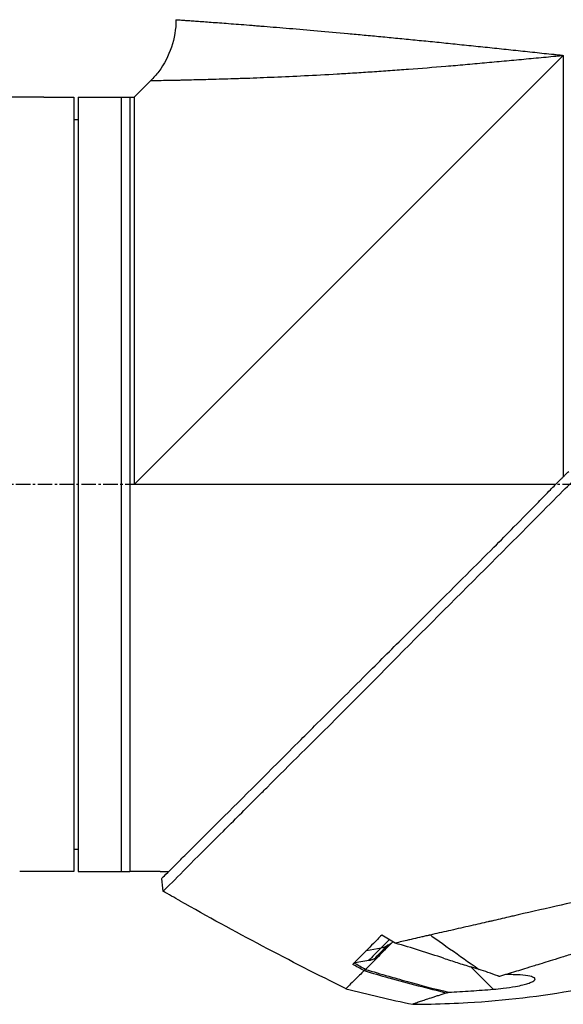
# Model space of a CAD drawing. Header units: millimetres. Extents: x 0 to 4378, y 0 to 2376.
# Tile 76 of 224: x 301 to 364, y 1579 to 1694. Entities that reach past the tile are written whole.
import ezdxf

# ---------------------------------------------------------------- set-up
doc = ezdxf.new("R2010")
doc.units = ezdxf.units.MM
doc.header["$LTSCALE"] = 0.2
doc.linetypes.add('CENTER2', pattern=[1.125, 0.75, -0.125, 0.125, -0.125])
doc.layers.add('02_Center Line', color=1, linetype='CENTER2')

# ---------------------------------------------------------------- blocks, each defined once
blk = doc.blocks.new('Blk$A04R2-4W24T')
for p, q in [((-116.25, 1033.48), (-116.25, 1033.48)), ((-156.25, 1029.7), (-156.25, 980.73)), ((-106.4, 979.85), (-156.25, 1029.7)), ((-106.4, 1024.85), (-108.32, 1026.77)), ((-99.9, 1024.85), (-106.4, 1024.85)), ((-105.9, 1024.85), (-105.9, 934.85)), ((-104.9, 1024.85), (-104.9, 934.85)), ((-99.9, 1024.85), (-99.9, 934.85)), ((-99.4, 1024.85), (-99.4, 934.85)), ((-96.4, 1024.85), (-99.4, 1024.85)), ((-95.9, 1024.85), (-84.98, 1024.85)), ((-99.4, 1022.24), (-99.9, 1022.25)), ((-155.37, 979.85), (-106.4, 979.85)), ((-99.4, 937.46), (-99.9, 937.45)), ((-109.4, 934.85), (-110.4, 934.85)), ((-108.9, 934.85), (-105.9, 934.85)), ((-99.9, 934.85), (-105.9, 934.85)), ((-99.4, 934.85), (-96.4, 934.85)), ((-95.9, 934.85), (-93.09, 934.85)), ((-109.56, 934.01), (-109.56, 934.01)), ((-155.92, 930.95), (-155.93, 930.95)), ((-151.36, 929.9), (-151.36, 929.9)), ((-133.37, 925.68), (-135.1, 926)), ((-134.98, 925.22), (-134.98, 925.22)), ((-134.76, 925), (-133.25, 923.49)), ((-133.88, 924.77), (-133.88, 924.77)), ((-145.51, 923.78), (-148.11, 921.18)), ((-133.15, 923.39), (-133.15, 923.39))]:
    blk.add_line(p, q)
for centre, major_axis, ratio, start_param, end_param in [((-304.98, 1272.68), (-370.15, -133.4), 0.996605, 1.739605, 1.745413), ((-168.2, 1013.55), (-175.69, -92.5), 0.499327, 1.51993, 1.629791), ((-97.34, 957.37), (-100.29, -70.55), 0.00513, 5.157056, 5.172107), ((-1566.99, 3330.47), (2724.79, -633.85), 0.999787, 5.477557, 5.478207), ((-143.07, 925.88), (-6.87, -4.86), 0.000021, 5.078449, 5.228203), ((-159.24, 950.41), (28.2, -29.05), 0.006602, 5.89112, 5.905046), ((-560.84, 1707.32), (-783.25, -429.06), 1, 1.569107, 1.570796)]:
    blk.add_ellipse(centre, major_axis=major_axis, ratio=ratio, start_param=start_param, end_param=end_param)
for points, knots in [([(-111.25, 1033.84), (-111.25, 1033.84), (-111.25, 1033.84), (-111.26, 1033.84), (-111.27, 1033.84), (-111.29, 1033.84), (-111.3, 1033.84), (-111.34, 1033.84), (-111.4, 1033.83), (-111.47, 1033.83), (-111.54, 1033.82), (-111.63, 1033.82), (-111.74, 1033.81), (-111.84, 1033.8), (-111.97, 1033.79), (-112.11, 1033.78), (-112.26, 1033.77), (-112.42, 1033.76), (-112.59, 1033.75), (-112.77, 1033.74), (-112.97, 1033.72), (-113.19, 1033.71), (-113.29, 1033.7), (-113.4, 1033.69), (-113.52, 1033.68), (-113.52, 1033.68), (-113.52, 1033.68), (-113.52, 1033.68), (-113.64, 1033.67), (-113.76, 1033.67), (-113.88, 1033.66), (-113.88, 1033.66), (-113.88, 1033.66), (-113.88, 1033.66), (-114.13, 1033.64), (-114.4, 1033.62), (-114.68, 1033.6), (-114.68, 1033.6), (-114.68, 1033.6), (-114.69, 1033.6), (-114.97, 1033.58), (-115.26, 1033.56), (-115.58, 1033.53), (-115.58, 1033.53), (-115.58, 1033.53), (-115.58, 1033.53), (-115.89, 1033.51), (-116.22, 1033.49), (-116.56, 1033.46), (-116.57, 1033.46), (-116.57, 1033.46), (-116.57, 1033.46), (-116.92, 1033.43), (-117.27, 1033.41), (-117.65, 1033.38), (-117.65, 1033.38), (-117.65, 1033.38), (-117.66, 1033.38), (-118.03, 1033.35), (-118.42, 1033.32), (-118.83, 1033.29), (-118.83, 1033.29), (-118.83, 1033.29), (-118.84, 1033.29), (-119.24, 1033.26), (-119.66, 1033.22), (-120.1, 1033.19), (-120.1, 1033.19), (-120.11, 1033.19), (-120.11, 1033.19), (-120.33, 1033.17), (-120.55, 1033.15), (-120.77, 1033.13), (-121, 1033.12), (-121.23, 1033.1), (-121.47, 1033.08), (-121.47, 1033.08), (-121.47, 1033.08), (-121.48, 1033.08), (-121.94, 1033.04), (-122.42, 1033), (-122.91, 1032.96), (-122.92, 1032.96), (-122.92, 1032.96), (-122.93, 1032.96), (-123.42, 1032.92), (-123.92, 1032.88), (-124.43, 1032.83), (-124.44, 1032.83), (-124.44, 1032.83), (-124.45, 1032.83), (-125.48, 1032.75), (-126.56, 1032.65), (-127.69, 1032.55), (-127.69, 1032.55), (-127.7, 1032.55), (-127.7, 1032.55), (-128.83, 1032.45), (-130.01, 1032.35), (-131.23, 1032.24), (-131.24, 1032.24), (-131.24, 1032.23), (-131.25, 1032.23), (-131.86, 1032.18), (-132.48, 1032.12), (-133.11, 1032.06), (-133.11, 1032.06), (-133.12, 1032.06), (-133.12, 1032.06), (-133.75, 1032), (-134.39, 1031.94), (-135.03, 1031.88), (-135.04, 1031.88), (-135.04, 1031.88), (-135.05, 1031.88), (-135.69, 1031.82), (-136.34, 1031.75), (-136.99, 1031.69), (-137, 1031.69), (-137.01, 1031.69), (-137.01, 1031.69), (-137.67, 1031.62), (-138.33, 1031.56), (-139, 1031.49), (-139.01, 1031.49), (-139.01, 1031.49), (-139.02, 1031.49), (-139.69, 1031.43), (-140.36, 1031.36), (-141.05, 1031.29), (-141.05, 1031.29), (-141.06, 1031.29), (-141.06, 1031.29), (-141.74, 1031.22), (-142.44, 1031.15), (-143.13, 1031.08), (-143.14, 1031.08), (-143.14, 1031.08), (-143.15, 1031.08), (-143.84, 1031), (-144.55, 1030.93), (-145.26, 1030.86), (-145.26, 1030.86), (-145.27, 1030.86), (-145.27, 1030.86), (-145.99, 1030.78), (-146.71, 1030.71), (-147.44, 1030.63), (-148.16, 1030.56), (-148.89, 1030.48), (-149.62, 1030.4), (-150.35, 1030.33), (-151.09, 1030.25), (-151.82, 1030.17), (-152.19, 1030.13), (-152.56, 1030.09), (-152.93, 1030.05), (-153.3, 1030.01), (-153.66, 1029.97), (-154.03, 1029.93), (-154.4, 1029.9), (-154.77, 1029.86), (-155.14, 1029.82), (-155.33, 1029.8), (-155.51, 1029.78), (-155.7, 1029.76), (-155.88, 1029.74), (-156.07, 1029.72), (-156.25, 1029.7)], [0.07060728, 0.07060728, 0.07060728, 0.07060728, 0.07170361, 0.07170361, 0.07170361, 0.07280828, 0.07280828, 0.07280828, 0.07501635, 0.07501635, 0.07501635, 0.07721945, 0.07721945, 0.07721945, 0.07943249, 0.07943249, 0.07943249, 0.08163213, 0.08163213, 0.08163213, 0.08384862, 0.08384862, 0.08384862, 0.08494202, 0.08494202, 0.08494202, 0.08495266, 0.08495266, 0.08495266, 0.08604529, 0.08604529, 0.08604529, 0.08605669, 0.08605669, 0.08605669, 0.08825193, 0.08825193, 0.08825193, 0.08826476, 0.08826476, 0.08826476, 0.09045866, 0.09045866, 0.09045866, 0.09047283, 0.09047283, 0.09047283, 0.09266548, 0.09266548, 0.09266548, 0.0926809, 0.0926809, 0.0926809, 0.09487241, 0.09487241, 0.09487241, 0.09488896, 0.09488896, 0.09488896, 0.09707944, 0.09707944, 0.09707944, 0.09709703, 0.09709703, 0.09709703, 0.0992866, 0.0992866, 0.0992866, 0.0993051, 0.0993051, 0.0993051, 0.10038972, 0.10038972, 0.10038972, 0.10149384, 0.10149384, 0.10149384, 0.10151317, 0.10151317, 0.10151317, 0.10370128, 0.10370128, 0.10370128, 0.10372124, 0.10372124, 0.10372124, 0.10590889, 0.10590889, 0.10590889, 0.10592931, 0.10592931, 0.10592931, 0.11032469, 0.11032469, 0.11032469, 0.11034544, 0.11034544, 0.11034544, 0.11474132, 0.11474132, 0.11474132, 0.11476158, 0.11476158, 0.11476158, 0.11694994, 0.11694994, 0.11694994, 0.11696965, 0.11696965, 0.11696965, 0.11915879, 0.11915879, 0.11915879, 0.11917771, 0.11917771, 0.11917771, 0.12136786, 0.12136786, 0.12136786, 0.12138578, 0.12138578, 0.12138578, 0.12357717, 0.12357717, 0.12357717, 0.12359385, 0.12359385, 0.12359385, 0.12578671, 0.12578671, 0.12578671, 0.12580192, 0.12580192, 0.12580192, 0.12799646, 0.12799646, 0.12799646, 0.12800999, 0.12800999, 0.12800999, 0.13020641, 0.13020641, 0.13020641, 0.13021805, 0.13021805, 0.13021805, 0.13242612, 0.13242612, 0.13242612, 0.13463419, 0.13463419, 0.13463419, 0.13684226, 0.13684226, 0.13684226, 0.13794629, 0.13794629, 0.13794629, 0.13905033, 0.13905033, 0.13905033, 0.14015436, 0.14015436, 0.14015436, 0.14070638, 0.14070638, 0.14070638, 0.1412584, 0.1412584, 0.1412584, 0.1412584]), ([(-111.25, 1033.84), (-111.25, 1032.76), (-111.07, 1031.67), (-110.38, 1029.64), (-109.88, 1028.67), (-108.96, 1027.45), (-108.65, 1027.1), (-108.32, 1026.77)], [0, 0, 0, 0, 0.3242583, 0.3242583, 0.6426929, 0.6426929, 0.7824853, 0.7824853, 0.7824853, 0.7824853]), ([(-108.32, 1026.77), (-108.32, 1026.77), (-108.32, 1026.77), (-108.36, 1026.77), (-108.54, 1026.77), (-108.84, 1026.78), (-109.38, 1026.79), (-110.06, 1026.8), (-110.79, 1026.82), (-111.19, 1026.82), (-111.61, 1026.83), (-112.21, 1026.85), (-113.03, 1026.87), (-114.11, 1026.89), (-115.29, 1026.92), (-116.57, 1026.96), (-117.72, 1027), (-118.69, 1027.03), (-119.7, 1027.06), (-121.02, 1027.11), (-123.21, 1027.2), (-126.14, 1027.33), (-129, 1027.49), (-130.98, 1027.6), (-132.33, 1027.69), (-134.05, 1027.8), (-136.14, 1027.94), (-138.97, 1028.15), (-141.87, 1028.38), (-144.84, 1028.63), (-147.1, 1028.84), (-149.37, 1029.05), (-151.66, 1029.26), (-153.57, 1029.44), (-154.91, 1029.57), (-155.68, 1029.64), (-156.06, 1029.68), (-156.25, 1029.7)], [0.07327246, 0.07327246, 0.07327246, 0.07327246, 0.0732784, 0.0755701, 0.07786179, 0.08015349, 0.08244518, 0.08702857, 0.08817442, 0.08932027, 0.09046611, 0.09161196, 0.09390366, 0.09619535, 0.09848705, 0.10077874, 0.10307044, 0.10421629, 0.10536213, 0.10765383, 0.10994553, 0.11452892, 0.11911231, 0.12025815, 0.121404, 0.1236957, 0.12598739, 0.12827909, 0.13286248, 0.13515417, 0.13744587, 0.13973756, 0.14202926, 0.14432096, 0.1454668, 0.14603973, 0.14661265, 0.14661265, 0.14661265, 0.14661265]), ([(-109.74, 932.56), (-109.74, 932.57), (-109.89, 932.68), (-111.54, 934.34), (-112.56, 935.39), (-114.71, 937.54), (-115.7, 938.51), (-117.36, 940.16), (-117.99, 940.8), (-119.29, 942.1), (-119.96, 942.77), (-121.04, 943.85), (-121.41, 944.22), (-124.55, 947.37), (-127.25, 950.02), (-131.42, 954.18), (-134.44, 957.25), (-141.9, 964.75), (-145.54, 968.37), (-152.43, 975.26), (-154.85, 977.75), (-157.73, 980.58), (-159.67, 982.43), (-164.1, 986.87), (-165.95, 988.75), (-172.37, 995.25), (-175.92, 998.76), (-179.74, 1002.58), (-181.07, 1003.91), (-184.83, 1007.67), (-187.2, 1010.04), (-193.84, 1016.68), (-197, 1019.85), (-199.79, 1022.62), (-200.39, 1023.21), (-201.68, 1024.49), (-202.3, 1025.1), (-203.13, 1025.94), (-203.35, 1026.17), (-203.35, 1026.17)], [0.007059, 0.007059, 0.007059, 0.007059, 0.615438, 0.615438, 1.069569, 1.069569, 1.371276, 1.371276, 1.544721, 1.544721, 1.716113, 1.716113, 1.805171, 1.805171, 2.453917, 2.453917, 3.119268, 3.119268, 3.710855, 3.710855, 4.236876, 4.236876, 4.642605, 4.642605, 4.934699, 4.934699, 5.667174, 5.667174, 6.066186, 6.066186, 6.818123, 6.818123, 8.314738, 8.314738, 8.772171, 8.772171, 9.455351, 9.455351, 10.137965, 10.137965, 10.137965, 10.137965]), ([(-106.4, 1024.85), (-106.4, 1024.85), (-106.4, 1024.78), (-106.4, 1024.5), (-106.4, 1024.28), (-106.4, 1023.72), (-106.4, 1023.37), (-106.4, 1022.52), (-106.4, 1022.04), (-106.4, 1020.93), (-106.4, 1020.31), (-106.4, 1018.94), (-106.4, 1018.2), (-106.4, 1016.59), (-106.4, 1015.72), (-106.4, 1013.88), (-106.4, 1012.91), (-106.4, 1010.85), (-106.4, 1009.78), (-106.4, 1007.66), (-106.4, 1006.62), (-106.4, 1003.69), (-106.4, 1001.72), (-106.4, 998.91), (-106.4, 998.14), (-106.4, 995.97), (-106.4, 994.57), (-106.4, 991), (-106.4, 988.81), (-106.4, 984.38), (-106.4, 982.15), (-106.4, 979.89), (-106.4, 979.87), (-106.4, 979.85)], [7.065101, 7.065101, 7.065101, 7.065101, 7.503081, 7.503081, 7.941245, 7.941245, 8.379363, 8.379363, 8.81754, 8.81754, 9.255686, 9.255686, 9.693876, 9.693876, 10.132032, 10.132032, 10.570233, 10.570233, 11.008387, 11.008387, 11.398553, 11.398553, 12.081509, 12.081509, 12.337551, 12.337551, 12.785597, 12.785597, 13.457918, 13.457918, 14.130202, 14.130202, 14.135687, 14.135687, 14.135687, 14.135687]), ([(-95.9, 1024.85), (-95.9, 1024.85), (-95.91, 1024.85), (-95.96, 1024.85), (-96, 1024.85), (-96.09, 1024.85), (-96.15, 1024.85), (-96.27, 1024.85), (-96.34, 1024.85), (-96.4, 1024.85)], [0.075338, 0.075338, 0.075338, 0.075338, 0.09417251, 0.09417251, 0.11300701, 0.11300701, 0.13184151, 0.13184151, 0.15067601, 0.15067601, 0.15067601, 0.15067601]), ([(-154.76, 979.22), (-154.94, 979.41), (-155.13, 979.61), (-155.42, 979.9), (-155.52, 980), (-155.69, 980.17), (-155.75, 980.24), (-155.88, 980.36), (-155.94, 980.43), (-156.08, 980.56), (-156.16, 980.64), (-156.33, 980.81), (-156.42, 980.9), (-156.63, 981.11), (-156.76, 981.23), (-156.88, 981.35)], [0.0002958, 0.0002958, 0.0002958, 0.0002958, 0.0803707, 0.0803707, 0.1241416, 0.1241416, 0.1519625, 0.1519625, 0.1775479, 0.1775479, 0.210957, 0.210957, 0.2493552, 0.2493552, 0.3001905, 0.3001905, 0.3001905, 0.3001905]), ([(-109.56, 934.01), (-109.56, 934.02), (-109.57, 934.03), (-109.73, 934.19), (-110.25, 934.71), (-111.45, 935.9), (-111.83, 936.28), (-112.74, 937.19), (-113.27, 937.72), (-114.61, 939.05), (-115.46, 939.9), (-118.99, 943.41), (-122.14, 946.57), (-126.15, 950.56), (-126.75, 951.17), (-129.18, 953.59), (-131.07, 955.47), (-134.46, 958.85), (-135.94, 960.34), (-139.92, 964.3), (-142.46, 966.81), (-146.05, 970.41), (-147.12, 971.47), (-148.96, 973.32), (-149.74, 974.11), (-151.47, 975.86), (-152.42, 976.82), (-153.83, 978.27), (-154.29, 978.74), (-154.76, 979.22)], [-8.584088, -8.584088, -8.584088, -8.584088, -8.41957, -8.41957, -7.405825, -7.405825, -7.009362, -7.009362, -6.570806, -6.570806, -5.993954, -5.993954, -4.313633, -4.313633, -4.020302, -4.020302, -3.14591, -3.14591, -2.482877, -2.482877, -1.393563, -1.393563, -0.939479, -0.939479, -0.605419, -0.605419, -0.199748, -0.199748, -0.000287, -0.000287, -0.000287, -0.000287]), ([(-203.71, 941.89), (-203.71, 941.89), (-203.68, 941.89), (-203.61, 941.87), (-203.55, 941.86), (-203.45, 941.84), (-203.32, 941.81), (-203.29, 941.8), (-203.26, 941.79), (-203.23, 941.79), (-202.98, 941.73), (-202.64, 941.65), (-202.25, 941.56), (-202.15, 941.54), (-202.04, 941.51), (-201.93, 941.49), (-201.54, 941.4), (-201.1, 941.3), (-200.59, 941.18), (-199.94, 941.03), (-199.2, 940.86), (-198.37, 940.67), (-198.01, 940.59), (-197.62, 940.5), (-197.22, 940.41), (-196.71, 940.29), (-196.18, 940.17), (-195.63, 940.04), (-194.62, 939.81), (-193.53, 939.56), (-192.4, 939.3), (-191.64, 939.13), (-190.86, 938.95), (-190.06, 938.77), (-189.61, 938.66), (-189.17, 938.56), (-188.71, 938.46), (-187.38, 938.15), (-186.02, 937.84), (-184.64, 937.52), (-183.42, 937.25), (-182.19, 936.96), (-180.96, 936.68), (-179.24, 936.29), (-177.55, 935.9), (-175.92, 935.52), (-175.79, 935.5), (-175.66, 935.47), (-175.53, 935.44), (-175.13, 935.34), (-174.72, 935.25), (-174.32, 935.16), (-173.91, 935.07), (-173.51, 934.97), (-173.1, 934.88), (-172.69, 934.79), (-172.28, 934.69), (-171.87, 934.6), (-171.48, 934.51), (-171.08, 934.42), (-170.68, 934.33), (-170.67, 934.32), (-170.65, 934.32), (-170.64, 934.32), (-168.92, 933.92), (-167.24, 933.54), (-165.61, 933.17), (-163.85, 932.76), (-162.15, 932.37), (-160.52, 932), (-160.37, 931.96), (-160.22, 931.93), (-160.07, 931.9), (-158.49, 931.53), (-156.94, 931.18), (-155.44, 930.84), (-153.7, 930.44), (-152.02, 930.06), (-150.41, 929.69), (-150.24, 929.65), (-150.07, 929.61), (-149.9, 929.57), (-149.25, 929.42), (-148.59, 929.26), (-147.94, 929.11), (-147.79, 929.08), (-147.65, 929.05), (-147.51, 929.01), (-146.9, 928.87), (-146.25, 928.72), (-145.5, 928.55), (-145.4, 928.53), (-145.29, 928.5), (-145.19, 928.48), (-144.44, 928.31), (-143.66, 928.13), (-142.91, 927.96), (-142.18, 927.8), (-141.48, 927.64), (-140.8, 927.48)], [0, 0, 0, 0, 0.0293646, 0.0293646, 0.0293646, 0.0566154, 0.0566154, 0.0566154, 0.0625, 0.0625, 0.0625, 0.1118856, 0.1118856, 0.1118856, 0.125, 0.125, 0.125, 0.1687706, 0.1687706, 0.1687706, 0.2250488, 0.2250488, 0.2250488, 0.25, 0.25, 0.25, 0.2807426, 0.2807426, 0.2807426, 0.3373462, 0.3373462, 0.3373462, 0.375, 0.375, 0.375, 0.394127, 0.394127, 0.394127, 0.4504604, 0.4504604, 0.4504604, 0.5, 0.5, 0.5, 0.5625, 0.5625, 0.5625, 0.5671142, 0.5671142, 0.5671142, 0.581501, 0.581501, 0.581501, 0.5960263, 0.5960263, 0.5960263, 0.6106942, 0.6106942, 0.6106942, 0.625, 0.625, 0.625, 0.6254725, 0.6254725, 0.6254725, 0.6826656, 0.6826656, 0.6826656, 0.7442648, 0.7442648, 0.7442648, 0.75, 0.75, 0.75, 0.8049855, 0.8049855, 0.8049855, 0.8682916, 0.8682916, 0.8682916, 0.875, 0.875, 0.875, 0.9005062, 0.9005062, 0.9005062, 0.90625, 0.90625, 0.90625, 0.9336735, 0.9336735, 0.9336735, 0.9375, 0.9375, 0.9375, 0.9693103, 0.9693103, 0.9693103, 1, 1, 1, 1]), ([(-200.47, 938.75), (-200.47, 938.75), (-200.47, 938.75), (-200.38, 938.72), (-200.33, 938.71), (-200.27, 938.7), (-200.21, 938.68), (-200.18, 938.67), (-200.15, 938.66), (-200.12, 938.66), (-199.96, 938.62), (-199.74, 938.56), (-199.46, 938.48), (-199.35, 938.45), (-199.23, 938.41), (-199.1, 938.38), (-198.84, 938.3), (-198.55, 938.22), (-198.22, 938.12), (-197.79, 937.99), (-197.29, 937.84), (-196.74, 937.68), (-196.67, 937.65), (-196.6, 937.63), (-196.52, 937.61), (-195.66, 937.34), (-195, 937.14), (-194.73, 937.06), (-194.7, 937.05), (-194.59, 937.02), (-194.39, 936.95), (-194.03, 936.84), (-193.38, 936.64), (-192.32, 936.31), (-192.17, 936.26), (-192.01, 936.22), (-191.86, 936.17), (-190.96, 935.88), (-189.99, 935.58), (-188.97, 935.26), (-188.19, 935.01), (-187.37, 934.75), (-186.52, 934.49), (-186.26, 934.4), (-186.01, 934.33), (-185.77, 934.25), (-184.15, 933.74), (-182.96, 933.36), (-182.32, 933.15), (-182.23, 933.12), (-182.15, 933.1), (-182.08, 933.08), (-181.6, 932.92), (-180.48, 932.57), (-178.65, 931.98), (-178.24, 931.85), (-177.79, 931.71), (-177.3, 931.55), (-176.41, 931.27), (-175.59, 931), (-174.84, 930.77), (-173.86, 930.45), (-173.01, 930.18), (-172.3, 929.95), (-171.82, 929.79), (-171.37, 929.65), (-170.96, 929.52), (-170.52, 929.38), (-170.13, 929.25), (-169.77, 929.14), (-169.51, 929.06), (-169.25, 928.97), (-168.99, 928.89), (-168.57, 928.76), (-168.16, 928.63), (-167.74, 928.5), (-167.57, 928.45), (-167.39, 928.39), (-167.22, 928.34), (-166.59, 928.14), (-165.94, 927.94), (-165.29, 927.74), (-164.5, 927.49), (-163.69, 927.25), (-162.88, 927), (-162.65, 926.92), (-162.42, 926.85), (-162.19, 926.78), (-161.63, 926.61), (-161.07, 926.44), (-160.51, 926.26), (-159.73, 926.02), (-158.95, 925.78), (-158.19, 925.55), (-157.92, 925.46), (-157.65, 925.38), (-157.38, 925.3), (-156.86, 925.14), (-156.38, 924.99), (-155.95, 924.86), (-155.04, 924.57), (-154.33, 924.35), (-153.8, 924.19), (-153.4, 924.07), (-153.1, 923.98), (-152.9, 923.91), (-152.51, 923.79), (-152.12, 923.67), (-151.74, 923.55), (-151.43, 923.46), (-151.12, 923.36), (-150.81, 923.27), (-150.32, 923.12), (-150, 923.02), (-149.81, 922.96), (-149.81, 922.96), (-149.8, 922.95), (-149.79, 922.95), (-149.47, 922.85), (-149.15, 922.76), (-148.84, 922.66)], [-1, -1, -1, -1, -0.967857, -0.967857, -0.967857, -0.948942, -0.948942, -0.948942, -0.935714, -0.935714, -0.935714, -0.889625, -0.889625, -0.889625, -0.871429, -0.871429, -0.871429, -0.83445, -0.83445, -0.83445, -0.785714, -0.785714, -0.785714, -0.781613, -0.781613, -0.781613, -0.732143, -0.732143, -0.732143, -0.713138, -0.713138, -0.713138, -0.678571, -0.678571, -0.678571, -0.668891, -0.668891, -0.668891, -0.613661, -0.613661, -0.613661, -0.571429, -0.571429, -0.571429, -0.563197, -0.563197, -0.563197, -0.507759, -0.507759, -0.507759, -0.5, -0.5, -0.5, -0.441747, -0.441747, -0.441747, -0.428571, -0.428571, -0.428571, -0.397698, -0.397698, -0.397698, -0.357143, -0.357143, -0.357143, -0.339649, -0.339649, -0.339649, -0.321429, -0.321429, -0.321429, -0.310561, -0.310561, -0.310561, -0.292949, -0.292949, -0.292949, -0.285714, -0.285714, -0.285714, -0.258021, -0.258021, -0.258021, -0.223914, -0.223914, -0.223914, -0.214286, -0.214286, -0.214286, -0.189719, -0.189719, -0.189719, -0.155218, -0.155218, -0.155218, -0.142857, -0.142857, -0.142857, -0.12766, -0.12766, -0.12766, -0.095508, -0.095508, -0.095508, -0.071429, -0.071429, -0.071429, -0.051836, -0.051836, -0.051836, -0.035714, -0.035714, -0.035714, -0.017857, -0.017857, -0.017857, -0.017513, -0.017513, -0.017513, 0, 0, 0, 0]), ([(-109.4, 934.85), (-109.4, 934.85), (-109.39, 934.85), (-109.34, 934.85), (-109.3, 934.85), (-109.21, 934.85), (-109.15, 934.85), (-109.03, 934.85), (-108.96, 934.85), (-108.9, 934.85)], [0.075338, 0.075338, 0.075338, 0.075338, 0.09417251, 0.09417251, 0.11300701, 0.11300701, 0.13184151, 0.13184151, 0.15067601, 0.15067601, 0.15067601, 0.15067601]), ([(-96.4, 934.85), (-96.34, 934.85), (-96.27, 934.85), (-96.15, 934.85), (-96.09, 934.85), (-96, 934.85), (-95.96, 934.85), (-95.91, 934.85), (-95.9, 934.85), (-95.9, 934.85)], [-0.15067601, -0.15067601, -0.15067601, -0.15067601, -0.13184151, -0.13184151, -0.11300701, -0.11300701, -0.09417251, -0.09417251, -0.075338, -0.075338, -0.075338, -0.075338]), ([(-138.75, 919.43), (-138.75, 919.43), (-138.75, 919.43), (-138.75, 919.43), (-138.75, 919.43), (-138.76, 919.43), (-138.76, 919.43), (-138.77, 919.43), (-138.77, 919.43), (-138.8, 919.43), (-138.81, 919.43), (-138.88, 919.43), (-138.94, 919.43), (-139.15, 919.43), (-139.3, 919.43), (-139.94, 919.44), (-140.41, 919.45), (-142.31, 919.49), (-143.73, 919.55), (-149.41, 919.88), (-153.67, 920.38), (-164.74, 922.38), (-171.52, 924.35), (-177.95, 927.04)], [0, 0, 0, 0, 0.000147, 0.000147, 0.000594, 0.000594, 0.001179, 0.001179, 0.002934, 0.002934, 0.0082, 0.0082, 0.023997, 0.023997, 0.071389, 0.071389, 0.213567, 0.213567, 0.640161, 0.640161, 1.92187, 1.92187, 4.014331, 4.014331, 4.014331, 4.014331]), ([(-140.8, 927.48), (-140.78, 927.48), (-140.73, 927.47), (-140.64, 927.44), (-140.59, 927.43), (-140.47, 927.4), (-140.38, 927.39), (-140.13, 927.33), (-139.97, 927.29), (-139.47, 927.18), (-139.15, 927.1), (-138.65, 926.99), (-138.47, 926.95), (-138.02, 926.84), (-137.76, 926.78), (-137.23, 926.66), (-136.97, 926.6), (-136.72, 926.54)], [0.0000014, 0.0000014, 0.0000014, 0.0000014, 0.0098251, 0.0098251, 0.017126, 0.017126, 0.0317085, 0.0317085, 0.0608135, 0.0608135, 0.1188975, 0.1188975, 0.1517103, 0.1517103, 0.2002367, 0.2002367, 0.248284, 0.248284, 0.248284, 0.248284]), ([(-135.15, 927.48), (-134.82, 927.14), (-134.5, 926.81), (-133.91, 926.22), (-133.63, 925.94), (-133.37, 925.68)], [0.000001, 0.000001, 0.000001, 0.000001, 0.2409557, 0.2409557, 0.4659452, 0.4659452, 0.4659452, 0.4659452]), ([(-142.33, 924.8), (-141.48, 925.07), (-140.52, 925.38), (-138.61, 925.98), (-137.68, 926.26), (-136.72, 926.54)], [-0.6290462, -0.6290462, -0.6290462, -0.6290462, -0.3030235, -0.3030235, -0.000001, -0.000001, -0.000001, -0.000001]), ([(-136.24, 926.51), (-136.26, 926.53), (-136.29, 926.55), (-136.31, 926.57), (-136.36, 926.61), (-136.41, 926.65), (-136.46, 926.7)], [0, 0, 0, 0, 0.2942521, 0.2942521, 0.2942521, 0.9934241, 0.9934241, 0.9934241, 0.9934241]), ([(-133.37, 925.68), (-133.36, 925.67), (-133.34, 925.65), (-133.31, 925.61), (-133.29, 925.59), (-133.24, 925.54), (-133.21, 925.51), (-133.11, 925.41), (-133.05, 925.35), (-132.86, 925.15), (-132.73, 925.03), (-132.49, 924.78), (-132.38, 924.67), (-132.21, 924.5), (-132.15, 924.44), (-132.07, 924.36), (-132.04, 924.33), (-132, 924.29), (-131.99, 924.27), (-131.96, 924.24), (-131.94, 924.23), (-131.93, 924.22)], [0.0000105, 0.0000105, 0.0000105, 0.0000105, 0.0113252, 0.0113252, 0.0208026, 0.0208026, 0.0397874, 0.0397874, 0.077882, 0.077882, 0.1546154, 0.1546154, 0.230546, 0.230546, 0.2688391, 0.2688391, 0.2880734, 0.2880734, 0.2977133, 0.2977133, 0.309278, 0.309278, 0.309278, 0.309278]), ([(-142.33, 924.8), (-142.87, 924.62), (-143.39, 924.45), (-144.45, 924.11), (-144.98, 923.94), (-145.51, 923.78)], [-0.3335568, -0.3335568, -0.3335568, -0.3335568, -0.1665993, -0.1665993, -0.0000015, -0.0000015, -0.0000015, -0.0000015]), ([(-134.98, 925.22), (-134.96, 925.19), (-134.93, 925.17), (-134.86, 925.1), (-134.84, 925.08), (-134.83, 925.07)], [-0.00980477, -0.00980477, -0.00980477, -0.00980477, -0.005935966, -0.005935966, -0.000001, -0.000001, -0.000001, -0.000001]), ([(-134.83, 925.07), (-134.82, 925.05), (-134.81, 925.04), (-134.78, 925.02), (-134.77, 925.01), (-134.76, 925)], [-0.009107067, -0.009107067, -0.009107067, -0.009107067, -0.004553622, -0.004553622, -0.000000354, -0.000000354, -0.000000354, -0.000000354]), ([(-134.29, 924.71), (-134.32, 924.72), (-134.42, 924.77), (-134.66, 924.92), (-134.74, 924.98), (-134.76, 925)], [0.00000102, 0.00000102, 0.00000102, 0.00000102, 0.01023425, 0.01023425, 0.02028618, 0.02028618, 0.02028618, 0.02028618]), ([(-134.29, 924.71), (-134.19, 924.66), (-134.07, 924.61), (-133.86, 924.55), (-133.74, 924.52), (-133.63, 924.51)], [-0.06836103, -0.06836103, -0.06836103, -0.06836103, -0.03410163, -0.03410163, -0.00000017, -0.00000017, -0.00000017, -0.00000017]), ([(-133.63, 924.51), (-133.34, 924.46), (-133.03, 924.41), (-132.41, 924.3), (-132.15, 924.26), (-131.93, 924.22)], [-0.1238392, -0.1238392, -0.1238392, -0.1238392, -0.0656965, -0.0656965, 0, 0, 0, 0]), ([(-148.65, 922.73), (-148.27, 922.87), (-147.88, 923.01), (-147.15, 923.26), (-146.8, 923.37), (-146.46, 923.48)], [-0.2327954, -0.2327954, -0.2327954, -0.2327954, -0.1091652, -0.1091652, -0.0000023, -0.0000023, -0.0000023, -0.0000023]), ([(-146.46, 923.48), (-146.3, 923.54), (-146.14, 923.59), (-145.83, 923.69), (-145.67, 923.73), (-145.51, 923.78)], [0.00000973, 0.00000973, 0.00000973, 0.00000973, 0.04985193, 0.04985193, 0.09909559, 0.09909559, 0.09909559, 0.09909559]), ([(-133.25, 923.49), (-134.16, 923.22), (-135.06, 922.95), (-136.28, 922.6), (-136.59, 922.51), (-137.31, 922.31), (-137.72, 922.19), (-139.72, 921.64), (-141.32, 921.23), (-142.92, 920.83)], [0.000011, 0.000011, 0.000011, 0.000011, 0.283245, 0.283245, 0.37959, 0.37959, 0.507687, 0.507687, 1.002395, 1.002395, 1.002395, 1.002395]), ([(-133.1, 923.34), (-134.07, 923.05), (-135.02, 922.78), (-135.96, 922.52), (-135.96, 922.52), (-138.29, 921.87), (-140.53, 921.29), (-142.71, 920.76)], [0, 0, 0, 0, 0.298752, 0.298752, 0.299152, 0.299152, 1, 1, 1, 1]), ([(-133.25, 923.49), (-133.21, 923.52), (-132.81, 923.73), (-132.37, 923.98), (-132.15, 924.1), (-131.93, 924.22)], [-0.150805, -0.150805, -0.150805, -0.150805, -0.0754068, -0.0754068, 0, 0, 0, 0]), ([(-133.1, 923.34), (-132.92, 923.16), (-132.75, 922.99), (-132.59, 922.83), (-132.26, 922.5), (-131.99, 922.23), (-131.77, 922.01), (-131.75, 921.99), (-131.73, 921.98), (-131.71, 921.96), (-131.47, 921.72), (-131.29, 921.54), (-131.18, 921.42), (-131.12, 921.36), (-131.07, 921.32), (-131.04, 921.28), (-131.03, 921.27), (-131.02, 921.26), (-131.01, 921.25), (-131, 921.24), (-131, 921.24), (-131, 921.24)], [0, 0, 0, 0, 0.130121, 0.130121, 0.130121, 0.4, 0.4, 0.4, 0.42039, 0.42039, 0.42039, 0.69988, 0.69988, 0.69988, 0.847074, 0.847074, 0.847074, 0.922778, 0.922778, 0.922778, 1, 1, 1, 1]), ([(-148.11, 921.18), (-148.5, 921.22), (-148.88, 921.25), (-149.76, 921.36), (-150.26, 921.43), (-151.01, 921.57), (-151.29, 921.62), (-151.77, 921.74), (-151.97, 921.8), (-152.33, 921.91), (-152.49, 921.98), (-152.78, 922.12), (-152.88, 922.19), (-152.99, 922.35), (-152.97, 922.43), (-152.79, 922.57), (-152.61, 922.64), (-152.07, 922.76), (-151.68, 922.81), (-150.73, 922.87), (-150.16, 922.88), (-149.55, 922.88)], [-1.287776, -1.287776, -1.287776, -1.287776, -1.17213, -1.17213, -1.019695, -1.019695, -0.921183, -0.921183, -0.838385, -0.838385, -0.753104, -0.753104, -0.6452, -0.6452, -0.526866, -0.526866, -0.39063, -0.39063, -0.216277, -0.216277, -0.02032, -0.02032, -0.02032, -0.02032]), ([(-148.84, 922.66), (-148.81, 922.67), (-148.78, 922.68), (-148.72, 922.71), (-148.68, 922.72), (-148.65, 922.73)], [-0.02064642, -0.02064642, -0.02064642, -0.02064642, -0.01032333, -0.01032333, -0.000001, -0.000001, -0.000001, -0.000001]), ([(-142.92, 920.83), (-143.79, 920.88), (-144.65, 920.93), (-146.38, 921.05), (-147.26, 921.11), (-148.11, 921.18)], [0, 0, 0, 0, 0.2619947, 0.2619947, 0.5224569, 0.5224569, 0.5224569, 0.5224569]), ([(-142.71, 920.76), (-142.74, 920.77), (-142.77, 920.78), (-142.85, 920.81), (-142.88, 920.82), (-142.92, 920.83)], [0.0000016, 0.0000016, 0.0000016, 0.0000016, 0.0174157, 0.0174157, 0.03206713, 0.03206713, 0.03206713, 0.03206713]), ([(-142.71, 920.76), (-142.39, 920.66), (-142.09, 920.56), (-141.81, 920.47), (-141.66, 920.42), (-141.52, 920.38), (-141.39, 920.33), (-140.98, 920.2), (-140.69, 920.11), (-140.48, 920.03), (-140.26, 919.96), (-140.12, 919.91), (-140.04, 919.89), (-139.85, 919.82), (-139.67, 919.76), (-139.52, 919.71), (-139.34, 919.64), (-139.19, 919.59), (-139.07, 919.55), (-139.02, 919.53), (-138.98, 919.51), (-138.94, 919.5), (-138.85, 919.47), (-138.83, 919.46), (-138.83, 919.46), (-138.77, 919.44), (-138.75, 919.43), (-138.75, 919.43)], [-1, -1, -1, -1, -0.8785338, -0.8785338, -0.8785338, -0.8163265, -0.8163265, -0.8163265, -0.6958429, -0.6958429, -0.6958429, -0.5714286, -0.5714286, -0.5714286, -0.4413073, -0.4413073, -0.4413073, -0.2857143, -0.2857143, -0.2857143, -0.2483992, -0.2483992, -0.2483992, -0.1428571, -0.1428571, -0.1428571, 0, 0, 0, 0])]:
    blk.add_open_spline(points, degree=3, knots=knots)
for points in [[(-109.56, 934.01), (-109.62, 933.53), (-109.68, 933.05), (-109.74, 932.56)], [(-136.04, 926.95), (-135.71, 926.61), (-135.4, 926.3), (-135.1, 926)], [(-142.16, 926.52), (-143.36, 925.67), (-144.48, 924.88), (-145.53, 924.14)], [(-134.98, 925.22), (-135.41, 925.65), (-135.91, 926.15), (-136.46, 926.7)], [(-136.24, 926.51), (-135.69, 925.96), (-135.2, 925.44), (-134.76, 925)], [(-136.24, 926.51), (-136.09, 926.4), (-135.92, 926.3), (-135.75, 926.22)], [(-134.29, 924.71), (-134.72, 925.14), (-135.2, 925.66), (-135.75, 926.22)], [(-135.1, 926), (-135.3, 926.04), (-135.53, 926.11), (-135.75, 926.22)], [(-135.1, 926), (-134.55, 925.44), (-134.06, 924.94), (-133.63, 924.51)], [(-131.93, 924.22), (-131.89, 924.18), (-131.82, 924.11), (-131.78, 924.07)], [(-131, 921.24), (-133.57, 920.58), (-136.15, 919.98), (-138.75, 919.43)], [(-138.75, 919.43), (-138.75, 919.43), (-138.75, 919.43), (-138.75, 919.43)]]:
    blk.add_open_spline(points, degree=3)
at = {"layer": '02_Center Line', "ltscale": 11.288275}
blk.add_line((-216.25, 979.85), (36.59, 979.85), dxfattribs=at)

msp = doc.modelspace()

# ---------------------------------------------------------------- block references
at = {"xscale": -1}
msp.add_blockref('Blk$A04R2-4W24T', (207.561, 659.684), dxfattribs=at)

doc.saveas('drawing.dxf')
